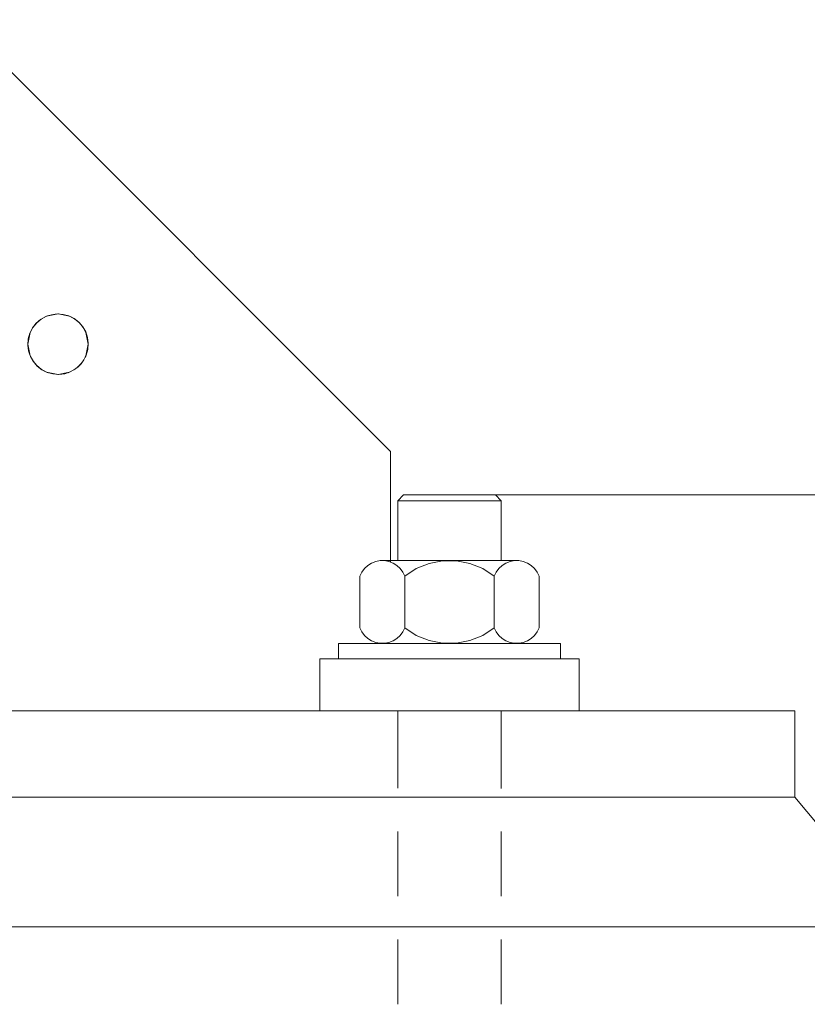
# Model space of a CAD drawing. Header units: millimetres. Extents: x 1814 to 94182, y 11562 to 49454.
# Tile 127 of 256: x 12594 to 12685, y 25714 to 25828. Entities that reach past the tile are written whole.
import ezdxf

# ---------------------------------------------------------------- set-up
doc = ezdxf.new("R2010")
doc.units = ezdxf.units.MM
doc.linetypes.add('XKITLINE00', pattern=[0])
doc.layers.add('LinkedObject', color=1, linetype='Continuous', lineweight=0)

msp = doc.modelspace()

# ---------------------------------------------------------------- linework, layer by layer
at = {"layer": 'LinkedObject', "linetype": 'XKITLINE00', "lineweight": 0}
for p, q in [((12587.006, 25828.216), (12637.006, 25778.216)), ((12596.483, 25793.518), (12595.963, 25793.07)), ((12596.553, 25793.566), (12596.023, 25793.13)), ((12597.08, 25793.856), (12596.483, 25793.518)), ((12597.158, 25793.889), (12596.553, 25793.566)), ((12597.336, 25793.957), (12596.936, 25793.788)), ((12597.732, 25794.071), (12597.08, 25793.856)), ((12598.498, 25794.156), (12597.158, 25793.889)), ((12598.413, 25794.155), (12597.732, 25794.071)), ((12598.58, 25794.155), (12598.236, 25794.146)), ((12599.097, 25794.104), (12598.413, 25794.155)), ((12599.837, 25793.889), (12598.498, 25794.156)), ((12599.758, 25793.921), (12599.097, 25794.104)), ((12600.371, 25793.612), (12599.758, 25793.921)), ((12600.012, 25793.811), (12599.802, 25793.903)), ((12600.442, 25793.566), (12599.837, 25793.889)), ((12600.912, 25793.19), (12600.371, 25793.612)), ((12600.972, 25793.13), (12600.442, 25793.566)), ((12595.541, 25792.529), (12595.232, 25791.916)), ((12595.587, 25792.6), (12595.264, 25791.995)), ((12595.963, 25793.07), (12595.541, 25792.529)), ((12596.023, 25793.13), (12595.587, 25792.6)), ((12596.218, 25793.311), (12595.918, 25793.021)), ((12601.153, 25792.935), (12600.863, 25793.235)), ((12601.36, 25792.67), (12600.912, 25793.19)), ((12601.408, 25792.6), (12600.972, 25793.13)), ((12601.698, 25792.073), (12601.36, 25792.67)), ((12601.731, 25791.995), (12601.408, 25792.6)), ((12595.264, 25791.995), (12594.998, 25790.656)), ((12595.049, 25791.255), (12594.999, 25790.571)), ((12595.232, 25791.916), (12595.049, 25791.255)), ((12595.342, 25792.17), (12595.25, 25791.96)), ((12601.799, 25791.817), (12601.63, 25792.217)), ((12601.913, 25791.422), (12601.698, 25792.073)), ((12601.998, 25790.656), (12601.731, 25791.995)), ((12601.997, 25790.741), (12601.913, 25791.422)), ((12594.998, 25790.656), (12595.264, 25789.316)), ((12594.999, 25790.738), (12595.007, 25790.394)), ((12594.999, 25790.571), (12595.082, 25789.89)), ((12601.731, 25789.316), (12601.998, 25790.656)), ((12601.763, 25789.395), (12601.946, 25790.056)), ((12601.946, 25790.056), (12601.997, 25790.741)), ((12601.997, 25790.573), (12601.988, 25790.917)), ((12595.082, 25789.89), (12595.297, 25789.238)), ((12595.196, 25789.494), (12595.365, 25789.094)), ((12595.264, 25789.316), (12595.587, 25788.711)), ((12595.297, 25789.238), (12595.635, 25788.641)), ((12601.454, 25788.782), (12601.763, 25789.395)), ((12601.482, 25788.827), (12601.731, 25789.316)), ((12601.653, 25789.141), (12601.745, 25789.351)), ((12595.587, 25788.711), (12596.023, 25788.181)), ((12595.635, 25788.641), (12596.084, 25788.121)), ((12595.842, 25788.376), (12596.132, 25788.076)), ((12596.023, 25788.181), (12596.553, 25787.745)), ((12596.084, 25788.121), (12596.624, 25787.699)), ((12596.553, 25787.745), (12597.158, 25787.422)), ((12596.624, 25787.699), (12597.237, 25787.39)), ((12599.915, 25787.455), (12600.512, 25787.793)), ((12600.326, 25787.671), (12600.771, 25787.994)), ((12600.512, 25787.793), (12601.032, 25788.242)), ((12600.771, 25787.994), (12601.159, 25788.382)), ((12600.777, 25788), (12601.077, 25788.29)), ((12601.032, 25788.242), (12601.454, 25788.782)), ((12601.159, 25788.382), (12601.482, 25788.827)), ((12596.983, 25787.5), (12597.193, 25787.408)), ((12597.158, 25787.422), (12598.498, 25787.156)), ((12597.237, 25787.39), (12597.898, 25787.207)), ((12597.898, 25787.207), (12598.583, 25787.157)), ((12598.415, 25787.157), (12598.759, 25787.165)), ((12598.498, 25787.156), (12599.837, 25787.422)), ((12598.583, 25787.157), (12599.264, 25787.24)), ((12599.264, 25787.24), (12599.915, 25787.455)), ((12599.659, 25787.354), (12600.059, 25787.523)), ((12599.837, 25787.422), (12600.326, 25787.671)), ((12637.006, 25765.446), (12637.006, 25778.216)), ((12638.522, 25773.216), (12637.836, 25772.53)), ((12649.151, 25773.216), (12638.522, 25773.216)), ((12643.836, 25773.216), (12643.836, 25773.216)), ((12649.151, 25773.216), (12649.836, 25772.53)), ((12649.151, 25773.216), (12719.172, 25773.216)), ((12637.836, 25765.616), (12637.836, 25772.53)), ((12637.836, 25772.53), (12649.836, 25772.53)), ((12649.836, 25765.616), (12649.836, 25772.53)), ((12634.368, 25765.046), (12633.989, 25764.695)), ((12634.805, 25765.32), (12634.368, 25765.046)), ((12635.286, 25765.508), (12634.805, 25765.32)), ((12635.793, 25765.604), (12635.286, 25765.508)), ((12636.31, 25765.604), (12635.793, 25765.604)), ((12651.621, 25765.616), (12636.051, 25765.616)), ((12636.817, 25765.508), (12636.31, 25765.604)), ((12637.297, 25765.32), (12636.817, 25765.508)), ((12637.735, 25765.046), (12637.297, 25765.32)), ((12638.114, 25764.695), (12637.735, 25765.046)), ((12641.47, 25765.275), (12639.989, 25764.68)), ((12643.038, 25765.578), (12641.47, 25765.275)), ((12644.635, 25765.578), (12643.038, 25765.578)), ((12646.202, 25765.275), (12644.635, 25765.578)), ((12647.684, 25764.68), (12646.202, 25765.275)), ((12649.938, 25765.046), (12649.559, 25764.695)), ((12650.375, 25765.32), (12649.938, 25765.046)), ((12650.856, 25765.508), (12650.375, 25765.32)), ((12651.363, 25765.604), (12650.856, 25765.508)), ((12651.88, 25765.604), (12651.363, 25765.604)), ((12652.387, 25765.508), (12651.88, 25765.604)), ((12652.867, 25765.32), (12652.387, 25765.508)), ((12653.305, 25765.046), (12652.867, 25765.32)), ((12653.684, 25764.695), (12653.305, 25765.046)), ((12633.682, 25764.28), (12633.456, 25763.816)), ((12633.456, 25757.816), (12633.456, 25763.816)), ((12633.989, 25764.695), (12633.682, 25764.28)), ((12638.421, 25764.28), (12638.114, 25764.695)), ((12638.646, 25763.816), (12638.421, 25764.28)), ((12639.989, 25764.68), (12638.646, 25763.816)), ((12638.646, 25763.816), (12638.646, 25757.816)), ((12649.026, 25763.816), (12647.684, 25764.68)), ((12649.252, 25764.28), (12649.026, 25763.816)), ((12649.026, 25763.816), (12649.026, 25757.816)), ((12649.559, 25764.695), (12649.252, 25764.28)), ((12653.991, 25764.28), (12653.684, 25764.695)), ((12654.216, 25763.816), (12653.991, 25764.28)), ((12654.216, 25757.816), (12654.216, 25763.816)), ((12633.456, 25757.816), (12633.682, 25757.351)), ((12633.682, 25757.351), (12633.989, 25756.936)), ((12633.989, 25756.936), (12634.368, 25756.586)), ((12637.735, 25756.586), (12638.114, 25756.936)), ((12638.114, 25756.936), (12638.421, 25757.351)), ((12638.421, 25757.351), (12638.646, 25757.816)), ((12638.646, 25757.816), (12639.989, 25756.951)), ((12639.989, 25756.951), (12641.47, 25756.357)), ((12646.202, 25756.357), (12647.684, 25756.951)), ((12647.684, 25756.951), (12649.026, 25757.816)), ((12649.026, 25757.816), (12649.252, 25757.351)), ((12649.252, 25757.351), (12649.559, 25756.936)), ((12649.559, 25756.936), (12649.938, 25756.586)), ((12653.305, 25756.586), (12653.684, 25756.936)), ((12653.684, 25756.936), (12653.991, 25757.351)), ((12653.991, 25757.351), (12654.216, 25757.816)), ((12656.709, 25756.016), (12630.964, 25756.016)), ((12630.964, 25756.016), (12630.964, 25754.216)), ((12634.368, 25756.586), (12634.805, 25756.312)), ((12634.805, 25756.312), (12635.286, 25756.124)), ((12635.286, 25756.124), (12635.793, 25756.028)), ((12635.793, 25756.028), (12636.31, 25756.028)), ((12651.621, 25756.016), (12636.051, 25756.016)), ((12636.31, 25756.028), (12636.817, 25756.124)), ((12636.817, 25756.124), (12637.297, 25756.312)), ((12637.297, 25756.312), (12637.735, 25756.586)), ((12641.47, 25756.357), (12643.038, 25756.054)), ((12643.038, 25756.054), (12644.635, 25756.054)), ((12644.635, 25756.054), (12646.202, 25756.357)), ((12649.938, 25756.586), (12650.375, 25756.312)), ((12650.375, 25756.312), (12650.856, 25756.124)), ((12650.856, 25756.124), (12651.363, 25756.028)), ((12651.363, 25756.028), (12651.88, 25756.028)), ((12651.88, 25756.028), (12652.387, 25756.124)), ((12652.387, 25756.124), (12652.867, 25756.312)), ((12652.867, 25756.312), (12653.305, 25756.586)), ((12656.709, 25756.016), (12656.709, 25754.216)), ((12628.836, 25748.216), (12628.836, 25754.216)), ((12658.836, 25754.216), (12628.836, 25754.216)), ((12656.709, 25754.216), (12630.964, 25754.216)), ((12658.836, 25748.216), (12658.836, 25754.216)), ((12683.836, 25748.216), (12483.836, 25748.216)), ((12637.836, 25739.243), (12637.836, 25748.216)), ((12649.836, 25739.242), (12649.836, 25748.216)), ((12683.836, 25738.216), (12683.836, 25748.216)), ((12683.836, 25738.216), (12483.836, 25738.216)), ((12483.836, 25738.216), (12683.836, 25738.216)), ((12696.336, 25723.216), (12683.836, 25738.216)), ((12637.836, 25726.743), (12637.836, 25734.243)), ((12649.836, 25726.742), (12649.836, 25734.242)), ((12471.336, 25723.216), (12696.336, 25723.216)), ((12471.336, 25723.216), (12696.336, 25723.216)), ((12649.836, 25723.216), (12637.836, 25723.216)), ((12643.836, 25723.216), (12643.836, 25723.216)), ((12637.836, 25714.243), (12637.836, 25721.743)), ((12649.836, 25714.242), (12649.836, 25721.742))]:
    msp.add_line(p, q, dxfattribs=at)

doc.saveas('drawing.dxf')
